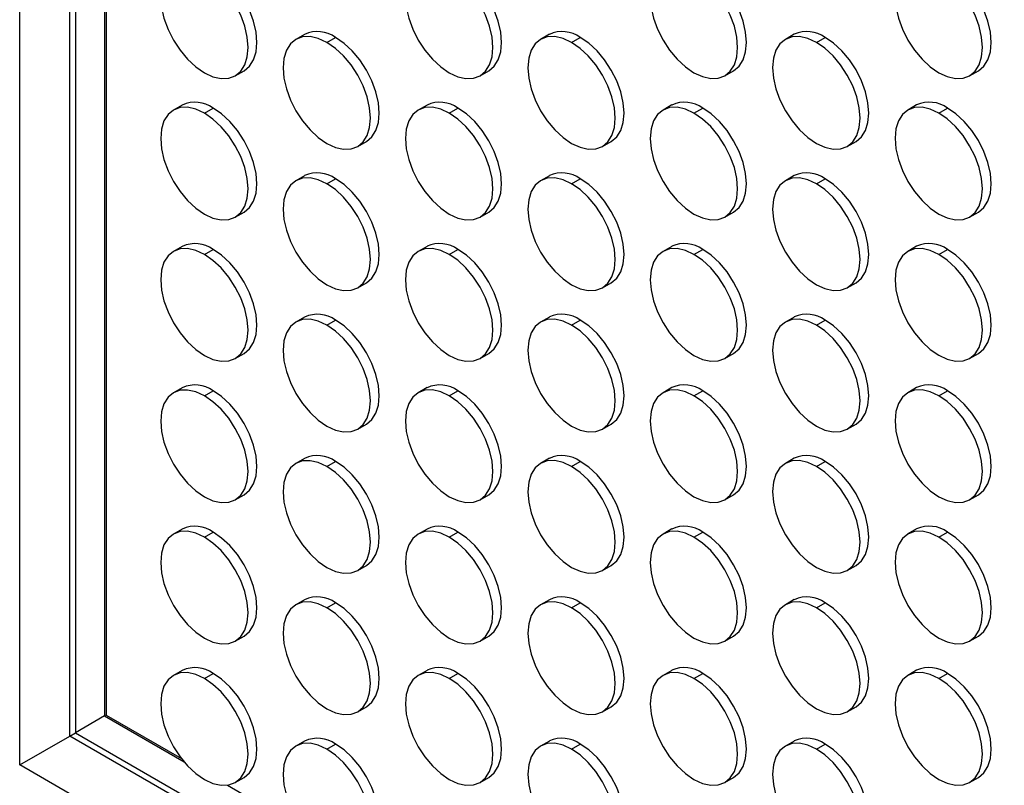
# Model space of a CAD drawing. Header units: millimetres. Extents: x 0 to 1956, y 0 to 1511.
# Tile 7 of 24: x 1389 to 1548, y 884 to 1007. Entities that reach past the tile are written whole.
import ezdxf

# ---------------------------------------------------------------- set-up
doc = ezdxf.new("R2010")
doc.units = ezdxf.units.MM
doc.header["$LTSCALE"] = 7

msp = doc.modelspace()

# ---------------------------------------------------------------- linework, layer by layer
for p, q in [((1388.81, 886.83), (1388.81, 1433.09)), ((1396.9, 891.5), (1396.9, 1408.95)), ((1397.83, 1406.21), (1397.83, 892.04)), ((1402.53, 1394.28), (1402.53, 894.75)), ((1402.78, 1392.17), (1402.78, 894.89)), ((1434.9, 1005.01), (1433.49, 1004.2)), ((1438.49, 1003.7), (1439.9, 1004.52)), ((1474.5, 1005.02), (1473.08, 1004.2)), ((1478.08, 1003.71), (1479.5, 1004.52)), ((1514.1, 1005.02), (1512.68, 1004.2)), ((1517.68, 1003.71), (1519.1, 1004.53)), ((1423.69, 998.31), (1425.1, 999.12)), ((1463.28, 998.31), (1464.7, 999.13)), ((1502.88, 998.31), (1504.3, 999.13)), ((1542.48, 998.32), (1543.9, 999.13)), ((1415.1, 993.58), (1413.69, 992.76)), ((1418.69, 992.27), (1420.1, 993.08)), ((1454.7, 993.58), (1453.29, 992.77)), ((1458.29, 992.27), (1459.7, 993.09)), ((1494.3, 993.59), (1492.88, 992.77)), ((1497.88, 992.28), (1499.3, 993.09)), ((1533.9, 993.59), (1532.48, 992.77)), ((1537.48, 992.28), (1538.9, 993.1)), ((1443.49, 986.88), (1444.9, 987.69)), ((1483.08, 986.88), (1484.5, 987.7)), ((1522.68, 986.88), (1524.1, 987.7)), ((1434.9, 982.15), (1433.49, 981.33)), ((1438.49, 980.84), (1439.9, 981.65)), ((1474.5, 982.15), (1473.08, 981.34)), ((1478.08, 980.84), (1479.5, 981.66)), ((1514.1, 982.16), (1512.68, 981.34)), ((1517.68, 980.85), (1519.1, 981.66)), ((1423.69, 975.44), (1425.1, 976.26)), ((1463.28, 975.45), (1464.7, 976.26)), ((1502.88, 975.45), (1504.3, 976.27)), ((1542.48, 975.45), (1543.9, 976.27)), ((1415.1, 970.72), (1413.69, 969.9)), ((1418.69, 969.41), (1420.1, 970.22)), ((1454.7, 970.72), (1453.29, 969.9)), ((1458.29, 969.41), (1459.7, 970.23)), ((1494.3, 970.72), (1492.88, 969.91)), ((1497.88, 969.41), (1499.3, 970.23)), ((1533.9, 970.73), (1532.48, 969.91)), ((1537.48, 969.42), (1538.9, 970.23)), ((1443.49, 964.01), (1444.9, 964.83)), ((1483.08, 964.02), (1484.5, 964.83)), ((1522.68, 964.02), (1524.1, 964.84)), ((1434.9, 959.29), (1433.49, 958.47)), ((1474.5, 959.29), (1473.08, 958.47)), ((1514.1, 959.29), (1512.68, 958.48)), ((1438.49, 957.98), (1439.9, 958.79)), ((1478.08, 957.98), (1479.5, 958.8)), ((1517.68, 957.98), (1519.1, 958.8)), ((1423.69, 952.58), (1425.1, 953.4)), ((1463.28, 952.58), (1464.7, 953.4)), ((1502.88, 952.59), (1504.3, 953.4)), ((1542.48, 952.59), (1543.9, 953.41)), ((1415.1, 947.85), (1413.69, 947.04)), ((1454.7, 947.86), (1453.29, 947.04)), ((1494.3, 947.86), (1492.88, 947.04)), ((1533.9, 947.86), (1532.48, 947.05)), ((1418.69, 946.54), (1420.1, 947.36)), ((1458.29, 946.55), (1459.7, 947.36)), ((1497.88, 946.55), (1499.3, 947.37)), ((1537.48, 946.55), (1538.9, 947.37)), ((1443.49, 941.15), (1444.9, 941.97)), ((1483.08, 941.15), (1484.5, 941.97)), ((1522.68, 941.16), (1524.1, 941.97)), ((1434.9, 936.42), (1433.49, 935.61)), ((1438.49, 935.11), (1439.9, 935.93)), ((1474.5, 936.43), (1473.08, 935.61)), ((1478.08, 935.12), (1479.5, 935.93)), ((1514.1, 936.43), (1512.68, 935.61)), ((1517.68, 935.12), (1519.1, 935.94)), ((1423.69, 929.72), (1425.1, 930.53)), ((1463.28, 929.72), (1464.7, 930.54)), ((1502.88, 929.72), (1504.3, 930.54)), ((1542.48, 929.73), (1543.9, 930.54)), ((1415.1, 924.99), (1413.69, 924.17)), ((1418.69, 923.68), (1420.1, 924.5)), ((1454.7, 924.99), (1453.29, 924.18)), ((1458.29, 923.68), (1459.7, 924.5)), ((1494.3, 925), (1492.88, 924.18)), ((1497.88, 923.69), (1499.3, 924.5)), ((1533.9, 925), (1532.48, 924.19)), ((1537.48, 923.69), (1538.9, 924.51)), ((1443.49, 918.29), (1444.9, 919.1)), ((1483.08, 918.29), (1484.5, 919.11)), ((1522.68, 918.29), (1524.1, 919.11)), ((1434.9, 913.56), (1433.49, 912.74)), ((1438.49, 912.25), (1439.9, 913.07)), ((1474.5, 913.56), (1473.08, 912.75)), ((1478.08, 912.25), (1479.5, 913.07)), ((1514.1, 913.57), (1512.68, 912.75)), ((1517.68, 912.26), (1519.1, 913.07)), ((1423.69, 906.85), (1425.1, 907.67)), ((1463.28, 906.86), (1464.7, 907.67)), ((1502.88, 906.86), (1504.3, 907.68)), ((1542.48, 906.86), (1543.9, 907.68)), ((1415.1, 902.13), (1413.69, 901.31)), ((1418.69, 900.82), (1420.1, 901.63)), ((1454.7, 902.13), (1453.29, 901.31)), ((1458.29, 900.82), (1459.7, 901.64)), ((1494.3, 902.13), (1492.88, 901.32)), ((1497.88, 900.82), (1499.3, 901.64)), ((1533.9, 902.14), (1532.48, 901.32)), ((1537.48, 900.83), (1538.9, 901.64)), ((1443.49, 895.42), (1444.9, 896.24)), ((1483.08, 895.43), (1484.5, 896.24)), ((1522.68, 895.43), (1524.1, 896.25)), ((1402.53, 894.75), (1397.83, 892.04)), ((1402.79, 894.9), (1402.53, 894.75)), ((1402.53, 894.75), (1415.4, 887.32)), ((1402.78, 894.89), (1414.96, 887.86)), ((1396.9, 891.5), (1397.83, 892.04)), ((1397.83, 892.04), (1611.62, 768.62)), ((1388.81, 886.83), (1396.9, 891.5)), ((1612.11, 767.26), (1396.9, 891.5)), ((1434.9, 890.7), (1433.49, 889.88)), ((1474.5, 890.7), (1473.08, 889.88)), ((1514.1, 890.7), (1512.68, 889.89)), ((1438.49, 889.39), (1439.9, 890.2)), ((1478.08, 889.39), (1479.5, 890.21)), ((1517.68, 889.39), (1519.1, 890.21)), ((1616.5, 755.38), (1388.81, 886.83)), ((1423.69, 883.99), (1425.1, 884.81)), ((1463.28, 883.99), (1464.7, 884.81)), ((1502.88, 884), (1504.3, 884.81)), ((1542.48, 884), (1543.9, 884.82)), ((1422.41, 883.56), (1434.76, 876.43))]:
    msp.add_line(p, q)
at = {"flags": 128}
for points in [[(1418.69, 1015.13), (1417.31, 1015.77), (1415.98, 1016.07), (1414.76, 1016.02), (1413.69, 1015.63), (1412.81, 1014.9), (1412.15, 1013.86), (1411.75, 1012.56), (1411.62, 1011.05), (1411.75, 1009.38), (1412.15, 1007.61), (1412.81, 1005.82), (1413.69, 1004.08), (1414.76, 1002.44), (1415.98, 1000.98), (1417.31, 999.75), (1418.69, 998.8)], [(1418.69, 998.8), (1420.07, 998.16), (1421.39, 997.86), (1422.62, 997.91), (1423.69, 998.31), (1424.57, 999.04), (1425.22, 1000.07), (1425.62, 1001.37), (1425.76, 1002.88), (1425.62, 1004.56), (1425.22, 1006.32), (1424.57, 1008.11), (1423.69, 1009.85), (1422.62, 1011.49), (1421.39, 1012.95), (1420.07, 1014.18), (1418.69, 1015.13)], [(1425.1, 999.12), (1425.1, 999.12), (1425.98, 999.85), (1426.63, 1000.89), (1427.04, 1002.19), (1427.17, 1003.7), (1427.04, 1005.37), (1426.63, 1007.14), (1425.98, 1008.92), (1425.1, 1010.67), (1424.03, 1012.3), (1422.81, 1013.76), (1421.48, 1014.99), (1420.1, 1015.95)], [(1458.29, 1015.14), (1456.91, 1015.77), (1455.58, 1016.08), (1454.36, 1016.03), (1453.29, 1015.63), (1452.41, 1014.9), (1451.75, 1013.87), (1451.35, 1012.57), (1451.21, 1011.05), (1451.35, 1009.38), (1451.75, 1007.62), (1452.41, 1005.83), (1453.29, 1004.08), (1454.36, 1002.45), (1455.58, 1000.99), (1456.91, 999.76), (1458.29, 998.8)], [(1458.29, 998.8), (1459.66, 998.16), (1460.99, 997.86), (1462.21, 997.91), (1463.29, 998.31), (1464.16, 999.04), (1464.82, 1000.07), (1465.22, 1001.37), (1465.36, 1002.89), (1465.22, 1004.56), (1464.82, 1006.32), (1464.16, 1008.11), (1463.29, 1009.86), (1462.21, 1011.49), (1460.99, 1012.95), (1459.66, 1014.18), (1458.29, 1015.14)], [(1464.7, 999.13), (1464.7, 999.13), (1465.58, 999.86), (1466.23, 1000.89), (1466.63, 1002.19), (1466.77, 1003.7), (1466.63, 1005.38), (1466.23, 1007.14), (1465.58, 1008.93), (1464.7, 1010.67), (1463.63, 1012.31), (1462.41, 1013.77), (1461.08, 1015), (1459.7, 1015.95)], [(1497.88, 1015.14), (1496.5, 1015.78), (1495.18, 1016.08), (1493.95, 1016.03), (1492.88, 1015.63), (1492, 1014.9), (1491.35, 1013.87), (1490.95, 1012.57), (1490.81, 1011.06), (1490.95, 1009.38), (1491.35, 1007.62), (1492, 1005.83), (1492.88, 1004.09), (1493.95, 1002.45), (1495.18, 1000.99), (1496.5, 999.76), (1497.88, 998.81)], [(1497.88, 998.81), (1499.26, 998.17), (1500.59, 997.87), (1501.81, 997.92), (1502.88, 998.31), (1503.76, 999.04), (1504.42, 1000.08), (1504.82, 1001.38), (1504.95, 1002.89), (1504.82, 1004.56), (1504.42, 1006.33), (1503.76, 1008.12), (1502.88, 1009.86), (1501.81, 1011.49), (1500.59, 1012.96), (1499.26, 1014.19), (1497.88, 1015.14)], [(1504.3, 999.13), (1504.3, 999.13), (1505.18, 999.86), (1505.83, 1000.89), (1506.23, 1002.19), (1506.37, 1003.71), (1506.23, 1005.38), (1505.83, 1007.14), (1505.18, 1008.93), (1504.3, 1010.68), (1503.23, 1012.31), (1502, 1013.77), (1500.68, 1015), (1499.3, 1015.96)], [(1537.48, 1015.14), (1536.1, 1015.78), (1534.78, 1016.08), (1533.55, 1016.03), (1532.48, 1015.64), (1531.6, 1014.91), (1530.95, 1013.87), (1530.55, 1012.57), (1530.41, 1011.06), (1530.55, 1009.39), (1530.95, 1007.62), (1531.6, 1005.83), (1532.48, 1004.09), (1533.55, 1002.46), (1534.78, 1001), (1536.1, 999.76), (1537.48, 998.81)], [(1537.48, 998.81), (1538.86, 998.17), (1540.19, 997.87), (1541.41, 997.92), (1542.48, 998.32), (1543.36, 999.05), (1544.01, 1000.08), (1544.42, 1001.38), (1544.55, 1002.9), (1544.42, 1004.57), (1544.01, 1006.33), (1543.36, 1008.12), (1542.48, 1009.86), (1541.41, 1011.5), (1540.19, 1012.96), (1538.86, 1014.19), (1537.48, 1015.14)], [(1543.9, 999.13), (1543.9, 999.13), (1544.77, 999.86), (1545.43, 1000.9), (1545.83, 1002.2), (1545.97, 1003.71), (1545.83, 1005.38), (1545.43, 1007.15), (1544.77, 1008.94), (1543.9, 1010.68), (1542.82, 1012.31), (1541.6, 1013.78), (1540.27, 1015.01), (1538.9, 1015.96)], [(1438.49, 1003.7), (1437.11, 1004.34), (1435.78, 1004.64), (1434.56, 1004.59), (1433.49, 1004.2), (1432.61, 1003.47), (1431.95, 1002.43), (1431.55, 1001.13), (1431.42, 999.62), (1431.55, 997.95), (1431.95, 996.18), (1432.61, 994.39), (1433.49, 992.65), (1434.56, 991.01), (1435.78, 989.55), (1437.11, 988.32), (1438.49, 987.37)], [(1438.49, 987.37), (1439.87, 986.73), (1441.19, 986.43), (1442.41, 986.48), (1443.49, 986.88), (1444.37, 987.61), (1445.02, 988.64), (1445.42, 989.94), (1445.56, 991.45), (1445.42, 993.13), (1445.02, 994.89), (1444.37, 996.68), (1443.49, 998.42), (1442.41, 1000.06), (1441.19, 1001.52), (1439.87, 1002.75), (1438.49, 1003.7)], [(1444.9, 987.69), (1444.9, 987.69), (1445.78, 988.42), (1446.43, 989.46), (1446.84, 990.76), (1446.97, 992.27), (1446.84, 993.94), (1446.43, 995.71), (1445.78, 997.49), (1444.9, 999.24), (1443.83, 1000.87), (1442.61, 1002.33), (1441.28, 1003.56), (1439.9, 1004.52)], [(1478.08, 1003.71), (1476.7, 1004.34), (1475.38, 1004.65), (1474.16, 1004.6), (1473.08, 1004.2), (1472.2, 1003.47), (1471.55, 1002.44), (1471.15, 1001.14), (1471.01, 999.62), (1471.15, 997.95), (1471.55, 996.19), (1472.2, 994.4), (1473.08, 992.65), (1474.16, 991.02), (1475.38, 989.56), (1476.7, 988.33), (1478.08, 987.37)], [(1478.08, 987.37), (1479.46, 986.74), (1480.79, 986.43), (1482.01, 986.48), (1483.08, 986.88), (1483.96, 987.61), (1484.62, 988.64), (1485.02, 989.94), (1485.16, 991.46), (1485.02, 993.13), (1484.62, 994.89), (1483.96, 996.68), (1483.08, 998.43), (1482.01, 1000.06), (1480.79, 1001.52), (1479.46, 1002.75), (1478.08, 1003.71)], [(1484.5, 987.7), (1484.5, 987.7), (1485.38, 988.43), (1486.03, 989.46), (1486.43, 990.76), (1486.57, 992.27), (1486.43, 993.95), (1486.03, 995.71), (1485.38, 997.5), (1484.5, 999.24), (1483.43, 1000.88), (1482.2, 1002.34), (1480.88, 1003.57), (1479.5, 1004.52)], [(1517.68, 1003.71), (1516.3, 1004.35), (1514.98, 1004.65), (1513.75, 1004.6), (1512.68, 1004.2), (1511.8, 1003.47), (1511.15, 1002.44), (1510.75, 1001.14), (1510.61, 999.63), (1510.75, 997.95), (1511.15, 996.19), (1511.8, 994.4), (1512.68, 992.66), (1513.75, 991.02), (1514.98, 989.56), (1516.3, 988.33), (1517.68, 987.38)], [(1517.68, 987.38), (1519.06, 986.74), (1520.39, 986.44), (1521.61, 986.49), (1522.68, 986.88), (1523.56, 987.61), (1524.22, 988.65), (1524.62, 989.95), (1524.75, 991.46), (1524.62, 993.13), (1524.22, 994.9), (1523.56, 996.69), (1522.68, 998.43), (1521.61, 1000.07), (1520.39, 1001.53), (1519.06, 1002.76), (1517.68, 1003.71)], [(1524.1, 987.7), (1524.1, 987.7), (1524.98, 988.43), (1525.63, 989.46), (1526.03, 990.76), (1526.17, 992.28), (1526.03, 993.95), (1525.63, 995.71), (1524.98, 997.5), (1524.1, 999.25), (1523.02, 1000.88), (1521.8, 1002.34), (1520.48, 1003.57), (1519.1, 1004.53)], [(1418.69, 992.27), (1417.31, 992.91), (1415.98, 993.21), (1414.76, 993.16), (1413.69, 992.76), (1412.81, 992.03), (1412.15, 991), (1411.75, 989.7), (1411.62, 988.18), (1411.75, 986.51), (1412.15, 984.75), (1412.81, 982.96), (1413.69, 981.22), (1414.76, 979.58), (1415.98, 978.12), (1417.31, 976.89), (1418.69, 975.94)], [(1425.1, 976.26), (1425.1, 976.26), (1425.98, 976.99), (1426.63, 978.02), (1427.04, 979.32), (1427.17, 980.84), (1427.04, 982.51), (1426.63, 984.27), (1425.98, 986.06), (1425.1, 987.81), (1424.03, 989.44), (1422.81, 990.9), (1421.48, 992.13), (1420.1, 993.08)], [(1458.29, 992.27), (1456.91, 992.91), (1455.58, 993.21), (1454.36, 993.16), (1453.29, 992.77), (1452.41, 992.04), (1451.75, 991), (1451.35, 989.7), (1451.21, 988.19), (1451.35, 986.52), (1451.75, 984.75), (1452.41, 982.96), (1453.29, 981.22), (1454.36, 979.59), (1455.58, 978.12), (1456.91, 976.89), (1458.29, 975.94)], [(1464.7, 976.26), (1464.7, 976.26), (1465.58, 976.99), (1466.23, 978.03), (1466.63, 979.33), (1466.77, 980.84), (1466.63, 982.51), (1466.23, 984.28), (1465.58, 986.07), (1464.7, 987.81), (1463.63, 989.44), (1462.41, 990.9), (1461.08, 992.14), (1459.7, 993.09)], [(1497.88, 992.28), (1496.5, 992.92), (1495.18, 993.22), (1493.95, 993.17), (1492.88, 992.77), (1492, 992.04), (1491.35, 991.01), (1490.95, 989.71), (1490.81, 988.19), (1490.95, 986.52), (1491.35, 984.76), (1492, 982.97), (1492.88, 981.22), (1493.95, 979.59), (1495.18, 978.13), (1496.5, 976.9), (1497.88, 975.94)], [(1504.3, 976.27), (1504.3, 976.27), (1505.18, 977), (1505.83, 978.03), (1506.23, 979.33), (1506.37, 980.84), (1506.23, 982.52), (1505.83, 984.28), (1505.18, 986.07), (1504.3, 987.81), (1503.23, 989.45), (1502, 990.91), (1500.68, 992.14), (1499.3, 993.09)], [(1537.48, 992.28), (1536.1, 992.92), (1534.78, 993.22), (1533.55, 993.17), (1532.48, 992.77), (1531.6, 992.04), (1530.95, 991.01), (1530.55, 989.71), (1530.41, 988.2), (1530.55, 986.52), (1530.95, 984.76), (1531.6, 982.97), (1532.48, 981.23), (1533.55, 979.59), (1534.78, 978.13), (1536.1, 976.9), (1537.48, 975.95)], [(1543.9, 976.27), (1543.9, 976.27), (1544.77, 977), (1545.43, 978.03), (1545.83, 979.33), (1545.97, 980.85), (1545.83, 982.52), (1545.43, 984.28), (1544.77, 986.07), (1543.9, 987.82), (1542.82, 989.45), (1541.6, 990.91), (1540.27, 992.14), (1538.9, 993.1)], [(1418.69, 975.94), (1420.07, 975.3), (1421.39, 975), (1422.62, 975.05), (1423.69, 975.44), (1424.57, 976.17), (1425.22, 977.21), (1425.62, 978.51), (1425.76, 980.02), (1425.62, 981.69), (1425.22, 983.46), (1424.57, 985.25), (1423.69, 986.99), (1422.62, 988.62), (1421.39, 990.08), (1420.07, 991.31), (1418.69, 992.27)], [(1458.29, 975.94), (1459.66, 975.3), (1460.99, 975), (1462.21, 975.05), (1463.29, 975.45), (1464.16, 976.18), (1464.82, 977.21), (1465.22, 978.51), (1465.36, 980.02), (1465.22, 981.7), (1464.82, 983.46), (1464.16, 985.25), (1463.29, 986.99), (1462.21, 988.63), (1460.99, 990.09), (1459.66, 991.32), (1458.29, 992.27)], [(1497.88, 975.94), (1499.26, 975.31), (1500.59, 975), (1501.81, 975.05), (1502.88, 975.45), (1503.76, 976.18), (1504.42, 977.21), (1504.82, 978.51), (1504.95, 980.03), (1504.82, 981.7), (1504.42, 983.46), (1503.76, 985.25), (1502.88, 987), (1501.81, 988.63), (1500.59, 990.09), (1499.26, 991.32), (1497.88, 992.28)], [(1537.48, 975.95), (1538.86, 975.31), (1540.19, 975.01), (1541.41, 975.06), (1542.48, 975.45), (1543.36, 976.18), (1544.01, 977.22), (1544.42, 978.52), (1544.55, 980.03), (1544.42, 981.7), (1544.01, 983.47), (1543.36, 985.26), (1542.48, 987), (1541.41, 988.64), (1540.19, 990.1), (1538.86, 991.33), (1537.48, 992.28)], [(1438.49, 980.84), (1437.11, 981.48), (1435.78, 981.78), (1434.56, 981.73), (1433.49, 981.33), (1432.61, 980.6), (1431.95, 979.57), (1431.55, 978.27), (1431.42, 976.76), (1431.55, 975.08), (1431.95, 973.32), (1432.61, 971.53), (1433.49, 969.79), (1434.56, 968.15), (1435.78, 966.69), (1437.11, 965.46), (1438.49, 964.51)], [(1444.9, 964.83), (1444.9, 964.83), (1445.78, 965.56), (1446.43, 966.59), (1446.84, 967.89), (1446.97, 969.41), (1446.84, 971.08), (1446.43, 972.84), (1445.78, 974.63), (1444.9, 976.38), (1443.83, 978.01), (1442.61, 979.47), (1441.28, 980.7), (1439.9, 981.65)], [(1478.08, 980.84), (1476.7, 981.48), (1475.38, 981.78), (1474.16, 981.73), (1473.08, 981.34), (1472.2, 980.61), (1471.55, 979.57), (1471.15, 978.27), (1471.01, 976.76), (1471.15, 975.09), (1471.55, 973.32), (1472.2, 971.53), (1473.08, 969.79), (1474.16, 968.16), (1475.38, 966.7), (1476.7, 965.46), (1478.08, 964.51)], [(1484.5, 964.83), (1484.5, 964.83), (1485.38, 965.56), (1486.03, 966.6), (1486.43, 967.9), (1486.57, 969.41), (1486.43, 971.08), (1486.03, 972.85), (1485.38, 974.64), (1484.5, 976.38), (1483.43, 978.01), (1482.2, 979.47), (1480.88, 980.71), (1479.5, 981.66)], [(1517.68, 980.85), (1516.3, 981.49), (1514.98, 981.79), (1513.75, 981.74), (1512.68, 981.34), (1511.8, 980.61), (1511.15, 979.58), (1510.75, 978.28), (1510.61, 976.76), (1510.75, 975.09), (1511.15, 973.33), (1511.8, 971.54), (1512.68, 969.79), (1513.75, 968.16), (1514.98, 966.7), (1516.3, 965.47), (1517.68, 964.52)], [(1524.1, 964.84), (1524.1, 964.84), (1524.98, 965.57), (1525.63, 966.6), (1526.03, 967.9), (1526.17, 969.41), (1526.03, 971.09), (1525.63, 972.85), (1524.98, 974.64), (1524.1, 976.38), (1523.02, 978.02), (1521.8, 979.48), (1520.48, 980.71), (1519.1, 981.66)], [(1438.49, 964.51), (1439.87, 963.87), (1441.19, 963.57), (1442.41, 963.62), (1443.49, 964.01), (1444.37, 964.74), (1445.02, 965.78), (1445.42, 967.08), (1445.56, 968.59), (1445.42, 970.26), (1445.02, 972.03), (1444.37, 973.82), (1443.49, 975.56), (1442.41, 977.19), (1441.19, 978.65), (1439.87, 979.89), (1438.49, 980.84)], [(1478.08, 964.51), (1479.46, 963.87), (1480.79, 963.57), (1482.01, 963.62), (1483.08, 964.02), (1483.96, 964.75), (1484.62, 965.78), (1485.02, 967.08), (1485.16, 968.59), (1485.02, 970.27), (1484.62, 972.03), (1483.96, 973.82), (1483.08, 975.56), (1482.01, 977.2), (1480.79, 978.66), (1479.46, 979.89), (1478.08, 980.84)], [(1517.68, 964.52), (1519.06, 963.88), (1520.39, 963.57), (1521.61, 963.62), (1522.68, 964.02), (1523.56, 964.75), (1524.22, 965.78), (1524.62, 967.08), (1524.75, 968.6), (1524.62, 970.27), (1524.22, 972.03), (1523.56, 973.82), (1522.68, 975.57), (1521.61, 977.2), (1520.39, 978.66), (1519.06, 979.89), (1517.68, 980.85)], [(1418.69, 969.41), (1417.31, 970.04), (1415.98, 970.35), (1414.76, 970.3), (1413.69, 969.9), (1412.81, 969.17), (1412.15, 968.14), (1411.75, 966.84), (1411.62, 965.32), (1411.75, 963.65), (1412.15, 961.89), (1412.81, 960.1), (1413.69, 958.35), (1414.76, 956.72), (1415.98, 955.26), (1417.31, 954.03), (1418.69, 953.07)], [(1425.1, 953.4), (1425.1, 953.4), (1425.98, 954.13), (1426.63, 955.16), (1427.04, 956.46), (1427.17, 957.97), (1427.04, 959.65), (1426.63, 961.41), (1425.98, 963.2), (1425.1, 964.94), (1424.03, 966.58), (1422.81, 968.04), (1421.48, 969.27), (1420.1, 970.22)], [(1458.29, 969.41), (1456.91, 970.05), (1455.58, 970.35), (1454.36, 970.3), (1453.29, 969.9), (1452.41, 969.17), (1451.75, 968.14), (1451.35, 966.84), (1451.21, 965.33), (1451.35, 963.65), (1451.75, 961.89), (1452.41, 960.1), (1453.29, 958.36), (1454.36, 956.72), (1455.58, 955.26), (1456.91, 954.03), (1458.29, 953.08)], [(1464.7, 953.4), (1464.7, 953.4), (1465.58, 954.13), (1466.23, 955.16), (1466.63, 956.46), (1466.77, 957.98), (1466.63, 959.65), (1466.23, 961.41), (1465.58, 963.2), (1464.7, 964.95), (1463.63, 966.58), (1462.41, 968.04), (1461.08, 969.27), (1459.7, 970.23)], [(1497.88, 969.41), (1496.5, 970.05), (1495.18, 970.35), (1493.95, 970.3), (1492.88, 969.91), (1492, 969.18), (1491.35, 968.14), (1490.95, 966.84), (1490.81, 965.33), (1490.95, 963.66), (1491.35, 961.89), (1492, 960.1), (1492.88, 958.36), (1493.95, 956.73), (1495.18, 955.27), (1496.5, 954.03), (1497.88, 953.08)], [(1504.3, 953.4), (1504.3, 953.4), (1505.18, 954.13), (1505.83, 955.17), (1506.23, 956.47), (1506.37, 957.98), (1506.23, 959.65), (1505.83, 961.42), (1505.18, 963.21), (1504.3, 964.95), (1503.23, 966.58), (1502, 968.05), (1500.68, 969.28), (1499.3, 970.23)], [(1537.48, 969.42), (1536.1, 970.06), (1534.78, 970.36), (1533.55, 970.31), (1532.48, 969.91), (1531.6, 969.18), (1530.95, 968.15), (1530.55, 966.85), (1530.41, 965.33), (1530.55, 963.66), (1530.95, 961.9), (1531.6, 960.11), (1532.48, 958.36), (1533.55, 956.73), (1534.78, 955.27), (1536.1, 954.04), (1537.48, 953.09)], [(1543.9, 953.41), (1543.9, 953.41), (1544.77, 954.14), (1545.43, 955.17), (1545.83, 956.47), (1545.97, 957.99), (1545.83, 959.66), (1545.43, 961.42), (1544.77, 963.21), (1543.9, 964.95), (1542.82, 966.59), (1541.6, 968.05), (1540.27, 969.28), (1538.9, 970.23)], [(1418.69, 953.07), (1420.07, 952.43), (1421.39, 952.13), (1422.62, 952.18), (1423.69, 952.58), (1424.57, 953.31), (1425.22, 954.34), (1425.62, 955.64), (1425.76, 957.16), (1425.62, 958.83), (1425.22, 960.59), (1424.57, 962.38), (1423.69, 964.13), (1422.62, 965.76), (1421.39, 967.22), (1420.07, 968.45), (1418.69, 969.41)], [(1458.29, 953.08), (1459.66, 952.44), (1460.99, 952.14), (1462.21, 952.19), (1463.29, 952.58), (1464.16, 953.31), (1464.82, 954.35), (1465.22, 955.65), (1465.36, 957.16), (1465.22, 958.83), (1464.82, 960.6), (1464.16, 962.39), (1463.29, 964.13), (1462.21, 965.76), (1460.99, 967.23), (1459.66, 968.46), (1458.29, 969.41)], [(1497.88, 953.08), (1499.26, 952.44), (1500.59, 952.14), (1501.81, 952.19), (1502.88, 952.59), (1503.76, 953.32), (1504.42, 954.35), (1504.82, 955.65), (1504.95, 957.17), (1504.82, 958.84), (1504.42, 960.6), (1503.76, 962.39), (1502.88, 964.13), (1501.81, 965.77), (1500.59, 967.23), (1499.26, 968.46), (1497.88, 969.41)], [(1537.48, 953.09), (1538.86, 952.45), (1540.19, 952.14), (1541.41, 952.19), (1542.48, 952.59), (1543.36, 953.32), (1544.01, 954.35), (1544.42, 955.65), (1544.55, 957.17), (1544.42, 958.84), (1544.01, 960.6), (1543.36, 962.39), (1542.48, 964.14), (1541.41, 965.77), (1540.19, 967.23), (1538.86, 968.46), (1537.48, 969.42)], [(1438.49, 957.98), (1437.11, 958.61), (1435.78, 958.92), (1434.56, 958.87), (1433.49, 958.47), (1432.61, 957.74), (1431.95, 956.71), (1431.55, 955.41), (1431.42, 953.89), (1431.55, 952.22), (1431.95, 950.46), (1432.61, 948.67), (1433.49, 946.92), (1434.56, 945.29), (1435.78, 943.83), (1437.11, 942.6), (1438.49, 941.64)], [(1478.08, 957.98), (1476.7, 958.62), (1475.38, 958.92), (1474.16, 958.87), (1473.08, 958.47), (1472.2, 957.74), (1471.55, 956.71), (1471.15, 955.41), (1471.01, 953.9), (1471.15, 952.22), (1471.55, 950.46), (1472.2, 948.67), (1473.08, 946.93), (1474.16, 945.29), (1475.38, 943.83), (1476.7, 942.6), (1478.08, 941.65)], [(1517.68, 957.98), (1516.3, 958.62), (1514.98, 958.92), (1513.75, 958.87), (1512.68, 958.48), (1511.8, 957.75), (1511.15, 956.71), (1510.75, 955.41), (1510.61, 953.9), (1510.75, 952.23), (1511.15, 950.46), (1511.8, 948.68), (1512.68, 946.93), (1513.75, 945.3), (1514.98, 943.84), (1516.3, 942.61), (1517.68, 941.65)], [(1438.49, 941.64), (1439.87, 941.01), (1441.19, 940.7), (1442.41, 940.75), (1443.49, 941.15), (1444.37, 941.88), (1445.02, 942.91), (1445.42, 944.21), (1445.56, 945.73), (1445.42, 947.4), (1445.02, 949.16), (1444.37, 950.95), (1443.49, 952.7), (1442.41, 954.33), (1441.19, 955.79), (1439.87, 957.02), (1438.49, 957.98)], [(1444.9, 941.97), (1444.9, 941.97), (1445.78, 942.7), (1446.43, 943.73), (1446.84, 945.03), (1446.97, 946.54), (1446.84, 948.22), (1446.43, 949.98), (1445.78, 951.77), (1444.9, 953.51), (1443.83, 955.15), (1442.61, 956.61), (1441.28, 957.84), (1439.9, 958.79)], [(1478.08, 941.65), (1479.46, 941.01), (1480.79, 940.71), (1482.01, 940.76), (1483.08, 941.15), (1483.96, 941.88), (1484.62, 942.92), (1485.02, 944.22), (1485.16, 945.73), (1485.02, 947.4), (1484.62, 949.17), (1483.96, 950.96), (1483.08, 952.7), (1482.01, 954.34), (1480.79, 955.8), (1479.46, 957.03), (1478.08, 957.98)], [(1484.5, 941.97), (1484.5, 941.97), (1485.38, 942.7), (1486.03, 943.73), (1486.43, 945.03), (1486.57, 946.55), (1486.43, 948.22), (1486.03, 949.98), (1485.38, 951.77), (1484.5, 953.52), (1483.43, 955.15), (1482.2, 956.61), (1480.88, 957.84), (1479.5, 958.8)], [(1517.68, 941.65), (1519.06, 941.01), (1520.39, 940.71), (1521.61, 940.76), (1522.68, 941.16), (1523.56, 941.89), (1524.22, 942.92), (1524.62, 944.22), (1524.75, 945.74), (1524.62, 947.41), (1524.22, 949.17), (1523.56, 950.96), (1522.68, 952.7), (1521.61, 954.34), (1520.39, 955.8), (1519.06, 957.03), (1517.68, 957.98)], [(1524.1, 941.97), (1524.1, 941.97), (1524.98, 942.7), (1525.63, 943.74), (1526.03, 945.04), (1526.17, 946.55), (1526.03, 948.22), (1525.63, 949.99), (1524.98, 951.78), (1524.1, 953.52), (1523.02, 955.16), (1521.8, 956.62), (1520.48, 957.85), (1519.1, 958.8)], [(1418.69, 946.54), (1417.31, 947.18), (1415.98, 947.48), (1414.76, 947.43), (1413.69, 947.04), (1412.81, 946.31), (1412.15, 945.27), (1411.75, 943.97), (1411.62, 942.46), (1411.75, 940.79), (1412.15, 939.02), (1412.81, 937.23), (1413.69, 935.49), (1414.76, 933.86), (1415.98, 932.39), (1417.31, 931.16), (1418.69, 930.21)], [(1418.69, 930.21), (1420.07, 929.57), (1421.39, 929.27), (1422.62, 929.32), (1423.69, 929.72), (1424.57, 930.45), (1425.22, 931.48), (1425.62, 932.78), (1425.76, 934.29), (1425.62, 935.97), (1425.22, 937.73), (1424.57, 939.52), (1423.69, 941.26), (1422.62, 942.9), (1421.39, 944.36), (1420.07, 945.59), (1418.69, 946.54)], [(1425.1, 930.53), (1425.1, 930.53), (1425.98, 931.26), (1426.63, 932.3), (1427.04, 933.6), (1427.17, 935.11), (1427.04, 936.78), (1426.63, 938.55), (1425.98, 940.34), (1425.1, 942.08), (1424.03, 943.71), (1422.81, 945.17), (1421.48, 946.41), (1420.1, 947.36)], [(1458.29, 946.55), (1456.91, 947.19), (1455.58, 947.49), (1454.36, 947.44), (1453.29, 947.04), (1452.41, 946.31), (1451.75, 945.28), (1451.35, 943.98), (1451.21, 942.46), (1451.35, 940.79), (1451.75, 939.03), (1452.41, 937.24), (1453.29, 935.49), (1454.36, 933.86), (1455.58, 932.4), (1456.91, 931.17), (1458.29, 930.21)], [(1458.29, 930.21), (1459.66, 929.58), (1460.99, 929.27), (1462.21, 929.32), (1463.29, 929.72), (1464.16, 930.45), (1464.82, 931.48), (1465.22, 932.78), (1465.36, 934.3), (1465.22, 935.97), (1464.82, 937.73), (1464.16, 939.52), (1463.29, 941.27), (1462.21, 942.9), (1460.99, 944.36), (1459.66, 945.59), (1458.29, 946.55)], [(1464.7, 930.54), (1464.7, 930.54), (1465.58, 931.27), (1466.23, 932.3), (1466.63, 933.6), (1466.77, 935.11), (1466.63, 936.79), (1466.23, 938.55), (1465.58, 940.34), (1464.7, 942.08), (1463.63, 943.72), (1462.41, 945.18), (1461.08, 946.41), (1459.7, 947.36)], [(1497.88, 946.55), (1496.5, 947.19), (1495.18, 947.49), (1493.95, 947.44), (1492.88, 947.04), (1492, 946.31), (1491.35, 945.28), (1490.95, 943.98), (1490.81, 942.47), (1490.95, 940.79), (1491.35, 939.03), (1492, 937.24), (1492.88, 935.5), (1493.95, 933.86), (1495.18, 932.4), (1496.5, 931.17), (1497.88, 930.22)], [(1497.88, 930.22), (1499.26, 929.58), (1500.59, 929.28), (1501.81, 929.33), (1502.88, 929.72), (1503.76, 930.45), (1504.42, 931.49), (1504.82, 932.79), (1504.95, 934.3), (1504.82, 935.97), (1504.42, 937.74), (1503.76, 939.53), (1502.88, 941.27), (1501.81, 942.91), (1500.59, 944.37), (1499.26, 945.6), (1497.88, 946.55)], [(1504.3, 930.54), (1504.3, 930.54), (1505.18, 931.27), (1505.83, 932.3), (1506.23, 933.6), (1506.37, 935.12), (1506.23, 936.79), (1505.83, 938.55), (1505.18, 940.34), (1504.3, 942.09), (1503.23, 943.72), (1502, 945.18), (1500.68, 946.41), (1499.3, 947.37)], [(1537.48, 946.55), (1536.1, 947.19), (1534.78, 947.49), (1533.55, 947.44), (1532.48, 947.05), (1531.6, 946.32), (1530.95, 945.28), (1530.55, 943.98), (1530.41, 942.47), (1530.55, 940.8), (1530.95, 939.03), (1531.6, 937.25), (1532.48, 935.5), (1533.55, 933.87), (1534.78, 932.41), (1536.1, 931.18), (1537.48, 930.22)], [(1537.48, 930.22), (1538.86, 929.58), (1540.19, 929.28), (1541.41, 929.33), (1542.48, 929.73), (1543.36, 930.46), (1544.01, 931.49), (1544.42, 932.79), (1544.55, 934.31), (1544.42, 935.98), (1544.01, 937.74), (1543.36, 939.53), (1542.48, 941.28), (1541.41, 942.91), (1540.19, 944.37), (1538.86, 945.6), (1537.48, 946.55)], [(1543.9, 930.54), (1543.9, 930.54), (1544.77, 931.27), (1545.43, 932.31), (1545.83, 933.61), (1545.97, 935.12), (1545.83, 936.79), (1545.43, 938.56), (1544.77, 940.35), (1543.9, 942.09), (1542.82, 943.73), (1541.6, 945.19), (1540.27, 946.42), (1538.9, 947.37)], [(1438.49, 935.11), (1437.11, 935.75), (1435.78, 936.05), (1434.56, 936), (1433.49, 935.61), (1432.61, 934.88), (1431.95, 933.84), (1431.55, 932.54), (1431.42, 931.03), (1431.55, 929.36), (1431.95, 927.59), (1432.61, 925.8), (1433.49, 924.06), (1434.56, 922.43), (1435.78, 920.97), (1437.11, 919.73), (1438.49, 918.78)], [(1438.49, 918.78), (1439.87, 918.14), (1441.19, 917.84), (1442.41, 917.89), (1443.49, 918.29), (1444.37, 919.02), (1445.02, 920.05), (1445.42, 921.35), (1445.56, 922.86), (1445.42, 924.54), (1445.02, 926.3), (1444.37, 928.09), (1443.49, 929.83), (1442.41, 931.47), (1441.19, 932.93), (1439.87, 934.16), (1438.49, 935.11)], [(1444.9, 919.1), (1444.9, 919.1), (1445.78, 919.83), (1446.43, 920.87), (1446.84, 922.17), (1446.97, 923.68), (1446.84, 925.35), (1446.43, 927.12), (1445.78, 928.91), (1444.9, 930.65), (1443.83, 932.28), (1442.61, 933.74), (1441.28, 934.98), (1439.9, 935.93)], [(1478.08, 935.12), (1476.7, 935.76), (1475.38, 936.06), (1474.16, 936.01), (1473.08, 935.61), (1472.2, 934.88), (1471.55, 933.85), (1471.15, 932.55), (1471.01, 931.03), (1471.15, 929.36), (1471.55, 927.6), (1472.2, 925.81), (1473.08, 924.06), (1474.16, 922.43), (1475.38, 920.97), (1476.7, 919.74), (1478.08, 918.79)], [(1478.08, 918.79), (1479.46, 918.15), (1480.79, 917.84), (1482.01, 917.89), (1483.08, 918.29), (1483.96, 919.02), (1484.62, 920.05), (1485.02, 921.35), (1485.16, 922.87), (1485.02, 924.54), (1484.62, 926.3), (1483.96, 928.09), (1483.08, 929.84), (1482.01, 931.47), (1480.79, 932.93), (1479.46, 934.16), (1478.08, 935.12)], [(1484.5, 919.11), (1484.5, 919.11), (1485.38, 919.84), (1486.03, 920.87), (1486.43, 922.17), (1486.57, 923.68), (1486.43, 925.36), (1486.03, 927.12), (1485.38, 928.91), (1484.5, 930.65), (1483.43, 932.29), (1482.2, 933.75), (1480.88, 934.98), (1479.5, 935.93)], [(1517.68, 935.12), (1516.3, 935.76), (1514.98, 936.06), (1513.75, 936.01), (1512.68, 935.61), (1511.8, 934.88), (1511.15, 933.85), (1510.75, 932.55), (1510.61, 931.04), (1510.75, 929.36), (1511.15, 927.6), (1511.8, 925.81), (1512.68, 924.07), (1513.75, 922.43), (1514.98, 920.97), (1516.3, 919.74), (1517.68, 918.79)], [(1517.68, 918.79), (1519.06, 918.15), (1520.39, 917.85), (1521.61, 917.9), (1522.68, 918.29), (1523.56, 919.02), (1524.22, 920.06), (1524.62, 921.36), (1524.75, 922.87), (1524.62, 924.54), (1524.22, 926.31), (1523.56, 928.1), (1522.68, 929.84), (1521.61, 931.48), (1520.39, 932.94), (1519.06, 934.17), (1517.68, 935.12)], [(1524.1, 919.11), (1524.1, 919.11), (1524.98, 919.84), (1525.63, 920.87), (1526.03, 922.17), (1526.17, 923.69), (1526.03, 925.36), (1525.63, 927.12), (1524.98, 928.91), (1524.1, 930.66), (1523.02, 932.29), (1521.8, 933.75), (1520.48, 934.98), (1519.1, 935.94)], [(1418.69, 923.68), (1417.31, 924.32), (1415.98, 924.62), (1414.76, 924.57), (1413.69, 924.17), (1412.81, 923.44), (1412.15, 922.41), (1411.75, 921.11), (1411.62, 919.6), (1411.75, 917.92), (1412.15, 916.16), (1412.81, 914.37), (1413.69, 912.63), (1414.76, 910.99), (1415.98, 909.53), (1417.31, 908.3), (1418.69, 907.35)], [(1425.1, 907.67), (1425.1, 907.67), (1425.98, 908.4), (1426.63, 909.43), (1427.04, 910.73), (1427.17, 912.25), (1427.04, 913.92), (1426.63, 915.68), (1425.98, 917.47), (1425.1, 919.22), (1424.03, 920.85), (1422.81, 922.31), (1421.48, 923.54), (1420.1, 924.5)], [(1458.29, 923.68), (1456.91, 924.32), (1455.58, 924.62), (1454.36, 924.57), (1453.29, 924.18), (1452.41, 923.45), (1451.75, 922.41), (1451.35, 921.11), (1451.21, 919.6), (1451.35, 917.93), (1451.75, 916.16), (1452.41, 914.37), (1453.29, 912.63), (1454.36, 911), (1455.58, 909.54), (1456.91, 908.3), (1458.29, 907.35)], [(1464.7, 907.67), (1464.7, 907.67), (1465.58, 908.4), (1466.23, 909.44), (1466.63, 910.74), (1466.77, 912.25), (1466.63, 913.92), (1466.23, 915.69), (1465.58, 917.48), (1464.7, 919.22), (1463.63, 920.85), (1462.41, 922.32), (1461.08, 923.55), (1459.7, 924.5)], [(1497.88, 923.69), (1496.5, 924.33), (1495.18, 924.63), (1493.95, 924.58), (1492.88, 924.18), (1492, 923.45), (1491.35, 922.42), (1490.95, 921.12), (1490.81, 919.6), (1490.95, 917.93), (1491.35, 916.17), (1492, 914.38), (1492.88, 912.63), (1493.95, 911), (1495.18, 909.54), (1496.5, 908.31), (1497.88, 907.36)], [(1504.3, 907.68), (1504.3, 907.68), (1505.18, 908.41), (1505.83, 909.44), (1506.23, 910.74), (1506.37, 912.26), (1506.23, 913.93), (1505.83, 915.69), (1505.18, 917.48), (1504.3, 919.22), (1503.23, 920.86), (1502, 922.32), (1500.68, 923.55), (1499.3, 924.5)], [(1537.48, 923.69), (1536.1, 924.33), (1534.78, 924.63), (1533.55, 924.58), (1532.48, 924.18), (1531.6, 923.46), (1530.95, 922.42), (1530.55, 921.12), (1530.41, 919.61), (1530.55, 917.94), (1530.95, 916.17), (1531.6, 914.38), (1532.48, 912.64), (1533.55, 911), (1534.78, 909.54), (1536.1, 908.31), (1537.48, 907.36)], [(1543.9, 907.68), (1543.9, 907.68), (1544.77, 908.41), (1545.43, 909.44), (1545.83, 910.74), (1545.97, 912.26), (1545.83, 913.93), (1545.43, 915.69), (1544.77, 917.48), (1543.9, 919.23), (1542.82, 920.86), (1541.6, 922.32), (1540.27, 923.55), (1538.9, 924.51)], [(1418.69, 907.35), (1420.07, 906.71), (1421.39, 906.41), (1422.62, 906.46), (1423.69, 906.85), (1424.57, 907.58), (1425.22, 908.62), (1425.62, 909.92), (1425.76, 911.43), (1425.62, 913.1), (1425.22, 914.87), (1424.57, 916.66), (1423.69, 918.4), (1422.62, 920.03), (1421.39, 921.5), (1420.07, 922.73), (1418.69, 923.68)], [(1458.29, 907.35), (1459.66, 906.71), (1460.99, 906.41), (1462.21, 906.46), (1463.29, 906.86), (1464.16, 907.59), (1464.82, 908.62), (1465.22, 909.92), (1465.36, 911.44), (1465.22, 913.11), (1464.82, 914.87), (1464.16, 916.66), (1463.29, 918.4), (1462.21, 920.04), (1460.99, 921.5), (1459.66, 922.73), (1458.29, 923.68)], [(1497.88, 907.36), (1499.26, 906.72), (1500.59, 906.41), (1501.81, 906.46), (1502.88, 906.86), (1503.76, 907.59), (1504.42, 908.62), (1504.82, 909.92), (1504.95, 911.44), (1504.82, 913.11), (1504.42, 914.87), (1503.76, 916.66), (1502.88, 918.41), (1501.81, 920.04), (1500.59, 921.5), (1499.26, 922.73), (1497.88, 923.69)], [(1537.48, 907.36), (1538.86, 906.72), (1540.19, 906.42), (1541.41, 906.47), (1542.48, 906.86), (1543.36, 907.59), (1544.01, 908.63), (1544.42, 909.93), (1544.55, 911.44), (1544.42, 913.11), (1544.01, 914.88), (1543.36, 916.67), (1542.48, 918.41), (1541.41, 920.05), (1540.19, 921.51), (1538.86, 922.74), (1537.48, 923.69)], [(1438.49, 912.25), (1437.11, 912.89), (1435.78, 913.19), (1434.56, 913.14), (1433.49, 912.74), (1432.61, 912.01), (1431.95, 910.98), (1431.55, 909.68), (1431.42, 908.17), (1431.55, 906.49), (1431.95, 904.73), (1432.61, 902.94), (1433.49, 901.2), (1434.56, 899.56), (1435.78, 898.1), (1437.11, 896.87), (1438.49, 895.92)], [(1444.9, 896.24), (1444.9, 896.24), (1445.78, 896.97), (1446.43, 898), (1446.84, 899.3), (1446.97, 900.82), (1446.84, 902.49), (1446.43, 904.25), (1445.78, 906.04), (1444.9, 907.79), (1443.83, 909.42), (1442.61, 910.88), (1441.28, 912.11), (1439.9, 913.07)], [(1478.08, 912.25), (1476.7, 912.89), (1475.38, 913.19), (1474.16, 913.14), (1473.08, 912.75), (1472.2, 912.02), (1471.55, 910.98), (1471.15, 909.68), (1471.01, 908.17), (1471.15, 906.5), (1471.55, 904.73), (1472.2, 902.95), (1473.08, 901.2), (1474.16, 899.57), (1475.38, 898.11), (1476.7, 896.88), (1478.08, 895.92)], [(1484.5, 896.24), (1484.5, 896.24), (1485.38, 896.97), (1486.03, 898.01), (1486.43, 899.31), (1486.57, 900.82), (1486.43, 902.49), (1486.03, 904.26), (1485.38, 906.05), (1484.5, 907.79), (1483.43, 909.43), (1482.2, 910.89), (1480.88, 912.12), (1479.5, 913.07)], [(1517.68, 912.26), (1516.3, 912.9), (1514.98, 913.2), (1513.75, 913.15), (1512.68, 912.75), (1511.8, 912.02), (1511.15, 910.99), (1510.75, 909.69), (1510.61, 908.17), (1510.75, 906.5), (1511.15, 904.74), (1511.8, 902.95), (1512.68, 901.2), (1513.75, 899.57), (1514.98, 898.11), (1516.3, 896.88), (1517.68, 895.93)], [(1524.1, 896.25), (1524.1, 896.25), (1524.98, 896.98), (1525.63, 898.01), (1526.03, 899.31), (1526.17, 900.83), (1526.03, 902.5), (1525.63, 904.26), (1524.98, 906.05), (1524.1, 907.79), (1523.02, 909.43), (1521.8, 910.89), (1520.48, 912.12), (1519.1, 913.07)], [(1438.49, 895.92), (1439.87, 895.28), (1441.19, 894.98), (1442.41, 895.03), (1443.49, 895.42), (1444.37, 896.15), (1445.02, 897.19), (1445.42, 898.49), (1445.56, 900), (1445.42, 901.67), (1445.02, 903.44), (1444.37, 905.23), (1443.49, 906.97), (1442.41, 908.61), (1441.19, 910.07), (1439.87, 911.3), (1438.49, 912.25)], [(1478.08, 895.92), (1479.46, 895.28), (1480.79, 894.98), (1482.01, 895.03), (1483.08, 895.43), (1483.96, 896.16), (1484.62, 897.19), (1485.02, 898.49), (1485.16, 900.01), (1485.02, 901.68), (1484.62, 903.44), (1483.96, 905.23), (1483.08, 906.97), (1482.01, 908.61), (1480.79, 910.07), (1479.46, 911.3), (1478.08, 912.25)], [(1517.68, 895.93), (1519.06, 895.29), (1520.39, 894.99), (1521.61, 895.03), (1522.68, 895.43), (1523.56, 896.16), (1524.22, 897.2), (1524.62, 898.49), (1524.75, 900.01), (1524.62, 901.68), (1524.22, 903.44), (1523.56, 905.23), (1522.68, 906.98), (1521.61, 908.61), (1520.39, 910.07), (1519.06, 911.3), (1517.68, 912.26)], [(1418.69, 900.82), (1417.31, 901.46), (1415.98, 901.76), (1414.76, 901.71), (1413.69, 901.31), (1412.81, 900.58), (1412.15, 899.55), (1411.75, 898.25), (1411.62, 896.73), (1411.75, 895.06), (1412.15, 893.3), (1412.81, 891.51), (1413.69, 889.76), (1414.76, 888.13), (1415.98, 886.67), (1417.31, 885.44), (1418.69, 884.48)], [(1425.1, 884.81), (1425.1, 884.81), (1425.98, 885.54), (1426.63, 886.57), (1427.04, 887.87), (1427.17, 889.38), (1427.04, 891.06), (1426.63, 892.82), (1425.98, 894.61), (1425.1, 896.35), (1424.03, 897.99), (1422.81, 899.45), (1421.48, 900.68), (1420.1, 901.63)], [(1458.29, 900.82), (1456.91, 901.46), (1455.58, 901.76), (1454.36, 901.71), (1453.29, 901.31), (1452.41, 900.58), (1451.75, 899.55), (1451.35, 898.25), (1451.21, 896.74), (1451.35, 895.06), (1451.75, 893.3), (1452.41, 891.51), (1453.29, 889.77), (1454.36, 888.13), (1455.58, 886.67), (1456.91, 885.44), (1458.29, 884.49)], [(1464.7, 884.81), (1464.7, 884.81), (1465.58, 885.54), (1466.23, 886.57), (1466.63, 887.87), (1466.77, 889.39), (1466.63, 891.06), (1466.23, 892.82), (1465.58, 894.61), (1464.7, 896.36), (1463.63, 897.99), (1462.41, 899.45), (1461.08, 900.68), (1459.7, 901.64)], [(1497.88, 900.82), (1496.5, 901.46), (1495.18, 901.76), (1493.95, 901.71), (1492.88, 901.32), (1492, 900.59), (1491.35, 899.55), (1490.95, 898.25), (1490.81, 896.74), (1490.95, 895.07), (1491.35, 893.3), (1492, 891.52), (1492.88, 889.77), (1493.95, 888.14), (1495.18, 886.68), (1496.5, 885.45), (1497.88, 884.49)], [(1504.3, 884.81), (1504.3, 884.81), (1505.18, 885.54), (1505.83, 886.58), (1506.23, 887.88), (1506.37, 889.39), (1506.23, 891.06), (1505.83, 892.83), (1505.18, 894.62), (1504.3, 896.36), (1503.23, 898), (1502, 899.46), (1500.68, 900.69), (1499.3, 901.64)], [(1537.48, 900.83), (1536.1, 901.47), (1534.78, 901.77), (1533.55, 901.72), (1532.48, 901.32), (1531.6, 900.59), (1530.95, 899.56), (1530.55, 898.26), (1530.41, 896.74), (1530.55, 895.07), (1530.95, 893.31), (1531.6, 891.52), (1532.48, 889.77), (1533.55, 888.14), (1534.78, 886.68), (1536.1, 885.45), (1537.48, 884.5)], [(1543.9, 884.82), (1543.9, 884.82), (1544.77, 885.55), (1545.43, 886.58), (1545.83, 887.88), (1545.97, 889.4), (1545.83, 891.07), (1545.43, 892.83), (1544.77, 894.62), (1543.9, 896.37), (1542.82, 898), (1541.6, 899.46), (1540.27, 900.69), (1538.9, 901.64)], [(1418.69, 884.48), (1420.07, 883.85), (1421.39, 883.54), (1422.62, 883.59), (1423.69, 883.99), (1424.57, 884.72), (1425.22, 885.75), (1425.62, 887.05), (1425.76, 888.57), (1425.62, 890.24), (1425.22, 892), (1424.57, 893.79), (1423.69, 895.54), (1422.62, 897.17), (1421.39, 898.63), (1420.07, 899.86), (1418.69, 900.82)], [(1458.29, 884.49), (1459.66, 883.85), (1460.99, 883.55), (1462.21, 883.6), (1463.29, 883.99), (1464.16, 884.72), (1464.82, 885.76), (1465.22, 887.06), (1465.36, 888.57), (1465.22, 890.24), (1464.82, 892.01), (1464.16, 893.8), (1463.29, 895.54), (1462.21, 897.18), (1460.99, 898.64), (1459.66, 899.87), (1458.29, 900.82)], [(1497.88, 884.49), (1499.26, 883.85), (1500.59, 883.55), (1501.81, 883.6), (1502.88, 884), (1503.76, 884.73), (1504.42, 885.76), (1504.82, 887.06), (1504.95, 888.58), (1504.82, 890.25), (1504.42, 892.01), (1503.76, 893.8), (1502.88, 895.55), (1501.81, 897.18), (1500.59, 898.64), (1499.26, 899.87), (1497.88, 900.82)], [(1537.48, 884.5), (1538.86, 883.86), (1540.19, 883.56), (1541.41, 883.6), (1542.48, 884), (1543.36, 884.73), (1544.01, 885.77), (1544.42, 887.06), (1544.55, 888.58), (1544.42, 890.25), (1544.01, 892.01), (1543.36, 893.8), (1542.48, 895.55), (1541.41, 897.18), (1540.19, 898.64), (1538.86, 899.87), (1537.48, 900.83)], [(1438.49, 889.39), (1437.11, 890.03), (1435.78, 890.33), (1434.56, 890.28), (1433.49, 889.88), (1432.61, 889.15), (1431.95, 888.12), (1431.55, 886.82), (1431.42, 885.3), (1431.55, 883.63), (1431.95, 881.87), (1432.61, 880.08), (1433.49, 878.33), (1434.56, 876.7), (1435.78, 875.24), (1437.11, 874.01), (1438.49, 873.06)], [(1438.49, 873.06), (1439.87, 872.42), (1441.19, 872.11), (1442.41, 872.16), (1443.49, 872.56), (1444.37, 873.29), (1445.02, 874.32), (1445.42, 875.62), (1445.56, 877.14), (1445.42, 878.81), (1445.02, 880.57), (1444.37, 882.36), (1443.49, 884.11), (1442.41, 885.74), (1441.19, 887.2), (1439.87, 888.43), (1438.49, 889.39)], [(1444.9, 873.38), (1444.9, 873.38), (1445.78, 874.11), (1446.43, 875.14), (1446.84, 876.44), (1446.97, 877.95), (1446.84, 879.63), (1446.43, 881.39), (1445.78, 883.18), (1444.9, 884.92), (1443.83, 886.56), (1442.61, 888.02), (1441.28, 889.25), (1439.9, 890.2)], [(1478.08, 889.39), (1476.7, 890.03), (1475.38, 890.33), (1474.16, 890.28), (1473.08, 889.88), (1472.2, 889.15), (1471.55, 888.12), (1471.15, 886.82), (1471.01, 885.31), (1471.15, 883.63), (1471.55, 881.87), (1472.2, 880.08), (1473.08, 878.34), (1474.16, 876.7), (1475.38, 875.24), (1476.7, 874.01), (1478.08, 873.06)], [(1478.08, 873.06), (1479.46, 872.42), (1480.79, 872.12), (1482.01, 872.17), (1483.08, 872.56), (1483.96, 873.29), (1484.62, 874.33), (1485.02, 875.63), (1485.16, 877.14), (1485.02, 878.81), (1484.62, 880.58), (1483.96, 882.37), (1483.08, 884.11), (1482.01, 885.75), (1480.79, 887.21), (1479.46, 888.44), (1478.08, 889.39)], [(1484.5, 873.38), (1484.5, 873.38), (1485.38, 874.11), (1486.03, 875.14), (1486.43, 876.44), (1486.57, 877.96), (1486.43, 879.63), (1486.03, 881.39), (1485.38, 883.18), (1484.5, 884.93), (1483.43, 886.56), (1482.2, 888.02), (1480.88, 889.25), (1479.5, 890.21)], [(1517.68, 889.39), (1516.3, 890.03), (1514.98, 890.33), (1513.75, 890.29), (1512.68, 889.89), (1511.8, 889.16), (1511.15, 888.12), (1510.75, 886.82), (1510.61, 885.31), (1510.75, 883.64), (1511.15, 881.87), (1511.8, 880.09), (1512.68, 878.34), (1513.75, 876.71), (1514.98, 875.25), (1516.3, 874.02), (1517.68, 873.06)], [(1517.68, 873.06), (1519.06, 872.42), (1520.39, 872.12), (1521.61, 872.17), (1522.68, 872.57), (1523.56, 873.3), (1524.22, 874.33), (1524.62, 875.63), (1524.75, 877.15), (1524.62, 878.82), (1524.22, 880.58), (1523.56, 882.37), (1522.68, 884.12), (1521.61, 885.75), (1520.39, 887.21), (1519.06, 888.44), (1517.68, 889.39)], [(1524.1, 873.38), (1524.1, 873.38), (1524.98, 874.11), (1525.63, 875.15), (1526.03, 876.45), (1526.17, 877.96), (1526.03, 879.63), (1525.63, 881.4), (1524.98, 883.19), (1524.1, 884.93), (1523.02, 886.57), (1521.8, 888.03), (1520.48, 889.26), (1519.1, 890.21)]]:
    msp.add_lwpolyline(points, dxfattribs=at)
for centre in [(1436.97, 1000.43), (1476.57, 1000.43), (1516.17, 1000.44), (1417.17, 989), (1456.77, 989), (1496.37, 989), (1535.97, 989.01), (1436.97, 977.57), (1476.57, 977.57), (1516.17, 977.57), (1417.17, 966.13), (1456.77, 966.14), (1496.37, 966.14), (1535.97, 966.14), (1436.97, 954.7), (1476.57, 954.71), (1516.17, 954.71), (1417.17, 943.27), (1456.77, 943.27), (1496.37, 943.28), (1535.97, 943.28), (1436.97, 931.84), (1476.57, 931.84), (1516.17, 931.85), (1417.17, 920.41), (1456.77, 920.41), (1496.37, 920.41), (1535.97, 920.42), (1436.97, 908.98), (1476.57, 908.98), (1516.17, 908.98), (1417.17, 897.54), (1456.77, 897.55), (1496.37, 897.55), (1535.97, 897.55), (1436.97, 886.11), (1476.57, 886.12), (1516.17, 886.12)]:
    msp.add_arc(centre, 5.03, 54.3824, 114.3071)

doc.saveas('drawing.dxf')
